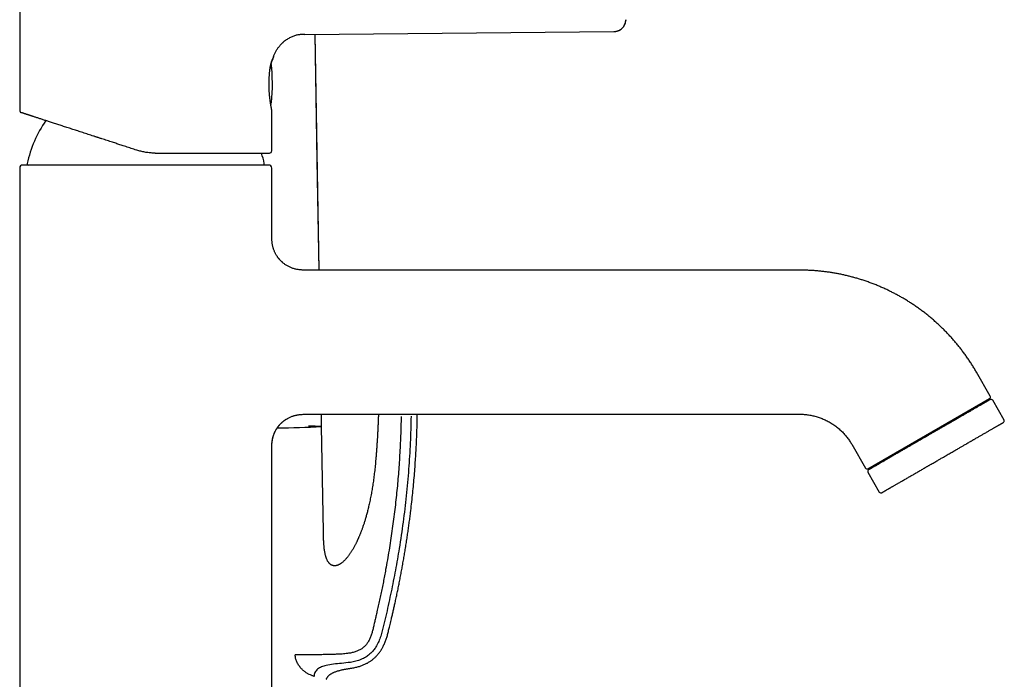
# Model space of a CAD drawing. Header units: millimetres. Extents: x 8 to 677, y 12 to 772.
# Tile 76 of 77: x 513 to 677, y 594 to 704. Entities that reach past the tile are written whole.
import ezdxf

# ---------------------------------------------------------------- set-up
doc = ezdxf.new("R2010")
doc.units = ezdxf.units.MM

msp = doc.modelspace()

# ---------------------------------------------------------------- linework, layer by layer
at = {"color": 7, "linetype": 'Continuous', "lineweight": 30}
for p, q in [((513.4, 710.81), (513.4, 688.71)), ((560.91, 701.37), (612.41, 701.84)), ((560.91, 701.37), (560.91, 701.37)), ((563.27, 662.1), (562.63, 701.39)), ((612.41, 701.84), (612.41, 701.85)), ((555.58, 697.29), (555.57, 697.29)), ((555.69, 697.63), (555.6, 697.35)), ((555.27, 689.69), (555.28, 689.78)), ((555.27, 689.69), (555.28, 689.77)), ((555.4, 688.8), (555.39, 688.84)), ((555.4, 682), (555.4, 688.8)), ((554.9, 679.6), (513.9, 679.6)), ((513.4, 679.1), (513.4, 519.6)), ((555.4, 668.1), (555.4, 679.1)), ((643.38, 662.1), (561.4, 662.1)), ((675.12, 641.13), (672.82, 645.1)), ((654.74, 629.02), (675.01, 640.72)), ((674.93, 640.44), (674.83, 640.62)), ((677.42, 637.14), (675.52, 640.43)), ((561.4, 638.1), (643.38, 638.1)), ((563.69, 636.05), (563.66, 638.1)), ((563.7, 636.07), (563.66, 638.1)), ((573.17, 638.1), (573.16, 637.73)), ((564, 618.57), (563.7, 636.07)), ((555.4, 632.1), (555.39, 632.11)), ((555.4, 519.6), (555.4, 632.1)), ((652.04, 633.1), (654.33, 629.13)), ((654.73, 628.43), (656.63, 625.14)), ((654.92, 629.12), (655.02, 628.94)), ((562.46, 594.43), (562.26, 594.51))]:
    msp.add_line(p, q, dxfattribs=at)
at = {"color": 7, "linetype": 'Continuous', "lineweight": 30, "flags": 128}
for points in [[(614.4, 703.79), (614.39, 703.75), (614.39, 703.67)], [(563.27, 662.1), (562.97, 680.39), (562.62, 701.39)], [(555.27, 689.69), (555.27, 689.69), (555.27, 689.68)]]:
    msp.add_lwpolyline(points, dxfattribs=at)
at = {"color": 7, "linetype": 'Continuous', "lineweight": 30}
for centre, radius, start, end in [((612.4, 703.83), 2, 270.5187, 343.1887), ((525.5, 693.1), 30, 354.0708, 6.6458), ((555.14, 690.02), 0.2, 325.082, 354.0708), ((534.4, 675.6), 20.2, 145.5862, 167.8752), ((534.4, 675.6), 20.2, 12.1248, 17.2839), ((555, 682), 0.4, 270, 0), ((513.9, 679.1), 0.5, 90, 180), ((514.85, 679.8), 0.2, 167.8752, 270), ((553.95, 679.8), 0.2, 270, 12.1248), ((554.9, 679.1), 0.5, 0, 90), ((674.86, 640.98), 0.3, 300, 30), ((675.26, 640.28), 0.3, 30, 120), ((677.16, 636.99), 0.3, 300, 30), ((554.8, 797.37), 161.55, 270.5364, 273.1574), ((562.25, 606.62), 29.48, 87.1832, 91.3883), ((654.59, 629.28), 0.3, 210, 300), ((654.99, 628.58), 0.3, 120, 210), ((656.89, 625.29), 0.3, 210, 300)]:
    msp.add_arc(centre, radius, start, end, dxfattribs=at)
for points, knots in [([(612.41, 701.84), (612.47, 701.84), (612.57, 701.85), (612.73, 701.87), (612.88, 701.9), (613.03, 701.94), (613.16, 701.99), (613.28, 702.04), (613.39, 702.1), (613.49, 702.16), (613.58, 702.23), (613.66, 702.29), (613.74, 702.36), (613.82, 702.43), (613.91, 702.53), (614.01, 702.65), (614.09, 702.77), (614.16, 702.9), (614.22, 703.03), (614.28, 703.15), (614.31, 703.27), (614.34, 703.37), (614.36, 703.46), (614.37, 703.53), (614.38, 703.58), (614.38, 703.61), (614.39, 703.63), (614.39, 703.66), (614.39, 703.69), (614.39, 703.73), (614.39, 703.76), (614.4, 703.78), (614.4, 703.8)], [0, 0, 0, 0, 0.05213, 0.102853, 0.15182, 0.198712, 0.243248, 0.285186, 0.324325, 0.360504, 0.397355, 0.430208, 0.46013, 0.490333, 0.538676, 0.587972, 0.633482, 0.679515, 0.72523, 0.768506, 0.809207, 0.84117, 0.871096, 0.897653, 0.906716, 0.91531, 0.924333, 0.934951, 0.947641, 0.962648, 0.980086, 1, 1, 1, 1]), ([(560.91, 701.37), (560.84, 701.37), (560.7, 701.37), (560.48, 701.36), (560.24, 701.34), (559.99, 701.32), (559.73, 701.27), (559.46, 701.22), (559.19, 701.14), (558.91, 701.04), (558.63, 700.93), (558.35, 700.79), (558.08, 700.63), (557.81, 700.46), (557.54, 700.26), (557.37, 700.12), (557.28, 700.04), (557.28, 700.04)], [0, 0, 0, 0, 0.05258, 0.10912, 0.169247, 0.232662, 0.299114, 0.368315, 0.440022, 0.514049, 0.59023, 0.668327, 0.748078, 0.829214, 0.911468, 0.994584, 1, 1, 1, 1]), ([(555.69, 697.64), (555.7, 697.66), (555.73, 697.77), (555.8, 697.94), (555.9, 698.17), (556.01, 698.4), (556.13, 698.62), (556.26, 698.84), (556.41, 699.06), (556.56, 699.27), (556.72, 699.47), (556.9, 699.67), (557.08, 699.85), (557.21, 699.98), (557.27, 700.04), (557.28, 700.04)], [0, 0, 0, 0, 0.027706, 0.111091, 0.196004, 0.282253, 0.369644, 0.457974, 0.547041, 0.636636, 0.726552, 0.81658, 0.906514, 0.996152, 1, 1, 1, 1]), ([(555.1, 695.58), (555.11, 695.63), (555.12, 695.74), (555.14, 695.89), (555.17, 696.04), (555.2, 696.19), (555.23, 696.33), (555.26, 696.46), (555.29, 696.58), (555.33, 696.69), (555.36, 696.79), (555.4, 696.89), (555.43, 696.97), (555.46, 697.05), (555.49, 697.11), (555.52, 697.17), (555.54, 697.22), (555.56, 697.27), (555.58, 697.31), (555.6, 697.33), (555.6, 697.34), (555.6, 697.35)], [0, 0, 0, 0, 0.046659, 0.099311, 0.151874, 0.204312, 0.256653, 0.309011, 0.361507, 0.41427, 0.467412, 0.520781, 0.574071, 0.626812, 0.678513, 0.728758, 0.777593, 0.837053, 0.895252, 0.952727, 1, 1, 1, 1]), ([(555.6, 697.35), (555.6, 697.35), (555.6, 697.35), (555.6, 697.34), (555.59, 697.34), (555.59, 697.32), (555.58, 697.31), (555.57, 697.3), (555.56, 697.28), (555.55, 697.26), (555.54, 697.23), (555.52, 697.19), (555.5, 697.14), (555.48, 697.09), (555.45, 697.04), (555.43, 696.99), (555.41, 696.94), (555.38, 696.87), (555.35, 696.76), (555.31, 696.66), (555.29, 696.58), (555.28, 696.55), (555.27, 696.52), (555.26, 696.48), (555.26, 696.45), (555.25, 696.41), (555.24, 696.38), (555.22, 696.3), (555.19, 696.19), (555.17, 696.05), (555.14, 695.92), (555.12, 695.8), (555.11, 695.69), (555.1, 695.63), (555.1, 695.6)], [0, 0, 0, 0, 0.014006, 0.039795, 0.070125, 0.104985, 0.129212, 0.155219, 0.183004, 0.212562, 0.243886, 0.28798, 0.329409, 0.368174, 0.404282, 0.437739, 0.468553, 0.496734, 0.564621, 0.634707, 0.648735, 0.662848, 0.677045, 0.691328, 0.705695, 0.720147, 0.734684, 0.749306, 0.807025, 0.858362, 0.903326, 0.941922, 0.97415, 1, 1, 1, 1]), ([(555.6, 697.34), (555.6, 697.33), (555.59, 697.33), (555.58, 697.31), (555.57, 697.29), (555.57, 697.28)], [0, 0, 0, 0, 0.30131, 0.651362, 1, 1, 1, 1]), ([(555.58, 697.29), (555.58, 697.3), (555.59, 697.32), (555.6, 697.34), (555.6, 697.35)], [0, 0, 0, 0, 0.495067, 1, 1, 1, 1]), ([(555.39, 688.84), (555.39, 688.84), (555.39, 688.84), (555.39, 688.85), (555.38, 688.87), (555.38, 688.9), (555.37, 688.94), (555.36, 688.99), (555.35, 689.04), (555.34, 689.11), (555.32, 689.18), (555.31, 689.26), (555.29, 689.35), (555.28, 689.44), (555.26, 689.53), (555.24, 689.62), (555.23, 689.72), (555.21, 689.82), (555.2, 689.92), (555.18, 690.02), (555.16, 690.15), (555.14, 690.29), (555.12, 690.47), (555.1, 690.64), (555.07, 690.83), (555.05, 691.01), (555.04, 691.2), (555.02, 691.39), (555.01, 691.57), (554.99, 691.72), (554.98, 691.87), (554.98, 692.03), (554.97, 692.2), (554.96, 692.38), (554.95, 692.56), (554.95, 692.75), (554.95, 692.93), (554.95, 693.12), (554.95, 693.32), (554.95, 693.53), (554.96, 693.74), (554.96, 693.95), (554.97, 694.16), (554.99, 694.36), (555, 694.56), (555.01, 694.75), (555.03, 694.93), (555.04, 695.09), (555.06, 695.26), (555.08, 695.42), (555.09, 695.53), (555.1, 695.58)], [0, 0, 0, 0, 0.018106, 0.040448, 0.062218, 0.083427, 0.104082, 0.124191, 0.143758, 0.165904, 0.187321, 0.208013, 0.227983, 0.247233, 0.265777, 0.283626, 0.300778, 0.317465, 0.33404, 0.350503, 0.366852, 0.391154, 0.415179, 0.438918, 0.46236, 0.485496, 0.508322, 0.530854, 0.553105, 0.568303, 0.584615, 0.602047, 0.620601, 0.64028, 0.66109, 0.679832, 0.699414, 0.719844, 0.74113, 0.763266, 0.786202, 0.809944, 0.831387, 0.853464, 0.876186, 0.899564, 0.91875, 0.938376, 0.958451, 0.978988, 1, 1, 1, 1]), ([(555.25, 689.61), (555.25, 689.62), (555.26, 689.64), (555.27, 689.66), (555.27, 689.68), (555.27, 689.69)], [0, 0, 0, 0, 0.2550183, 0.622536, 1, 1, 1, 1]), ([(555.25, 689.61), (555.25, 689.61), (555.25, 689.62), (555.25, 689.63), (555.25, 689.63)], [0, 0, 0, 0, 0.347758, 1, 1, 1, 1]), ([(555.3, 689.92), (555.3, 689.92), (555.3, 689.93), (555.3, 689.94), (555.3, 689.94), (555.3, 689.94)], [0, 0, 0, 0, 0.358516, 0.846996, 1, 1, 1, 1]), ([(513.4, 688.71), (513.4, 688.7), (513.4, 688.67), (513.41, 688.62), (513.42, 688.59), (513.43, 688.55), (513.45, 688.52), (513.46, 688.49), (513.48, 688.46), (513.5, 688.44), (513.53, 688.42), (513.55, 688.4), (513.58, 688.37), (513.63, 688.35), (513.66, 688.34), (513.68, 688.33)], [0, 0, 0, 0, 0.093109, 0.179672, 0.258543, 0.328854, 0.408261, 0.472165, 0.53324, 0.594165, 0.654759, 0.71752, 0.795947, 0.890784, 1, 1, 1, 1]), ([(532.89, 682.09), (532.74, 682.14), (532.43, 682.24), (531.98, 682.38), (531.53, 682.53), (531.08, 682.68), (530.66, 682.81), (530.28, 682.94), (529.93, 683.05), (529.58, 683.17), (529.22, 683.28), (528.83, 683.41), (528.41, 683.55), (527.96, 683.69), (527.51, 683.84), (527.15, 683.95), (526.87, 684.05), (526.67, 684.11), (526.48, 684.17), (526.28, 684.24), (526.09, 684.3), (525.89, 684.36), (525.61, 684.45), (525.25, 684.57), (524.8, 684.72), (524.36, 684.86), (523.93, 685), (523.5, 685.14), (523.08, 685.28), (522.68, 685.41), (522.27, 685.54), (521.87, 685.67), (521.47, 685.8), (521.07, 685.93), (520.69, 686.05), (520.31, 686.18), (519.94, 686.3), (519.58, 686.42), (519.22, 686.53), (518.88, 686.64), (518.55, 686.75), (518.22, 686.85), (517.91, 686.96), (517.61, 687.05), (517.32, 687.15), (517.04, 687.24), (516.77, 687.33), (516.52, 687.41), (516.27, 687.49), (516.04, 687.56), (515.82, 687.64), (515.64, 687.69), (515.51, 687.73), (515.43, 687.76), (515.34, 687.79), (515.25, 687.82), (515.17, 687.85), (515.09, 687.87), (514.98, 687.91), (514.84, 687.95), (514.69, 688), (514.54, 688.05), (514.41, 688.09), (514.3, 688.13), (514.2, 688.16), (514.12, 688.19), (514.04, 688.21), (513.98, 688.23), (513.91, 688.26), (513.84, 688.28), (513.78, 688.3), (513.73, 688.31), (513.7, 688.33), (513.68, 688.33), (513.67, 688.33), (513.67, 688.33)], [0, 0, 0, 0, 0.015105, 0.030186, 0.045249, 0.060302, 0.07535, 0.087174, 0.099004, 0.110842, 0.122831, 0.135315, 0.150891, 0.166442, 0.181975, 0.197498, 0.204466, 0.211434, 0.218403, 0.225373, 0.232346, 0.239321, 0.2463, 0.262703, 0.279063, 0.29539, 0.311691, 0.327978, 0.343966, 0.359958, 0.37596, 0.392242, 0.408815, 0.425349, 0.441854, 0.458339, 0.474815, 0.491292, 0.507779, 0.524203, 0.540578, 0.556914, 0.573221, 0.589509, 0.605498, 0.62149, 0.637492, 0.653175, 0.668807, 0.684405, 0.699979, 0.715537, 0.722521, 0.729504, 0.736487, 0.743472, 0.750459, 0.75745, 0.764444, 0.779698, 0.794917, 0.810109, 0.825284, 0.84045, 0.852367, 0.864288, 0.876219, 0.888025, 0.899329, 0.916122, 0.932893, 0.949654, 0.966417, 0.983196, 1, 1, 1, 1]), ([(535.98, 681.6), (535.87, 681.6), (535.64, 681.6), (535.29, 681.62), (534.94, 681.65), (534.6, 681.69), (534.25, 681.75), (533.91, 681.82), (533.57, 681.89), (533.23, 681.98), (533, 682.05), (532.89, 682.09)], [0, 0, 0, 0, 0.109685, 0.219894, 0.330652, 0.441987, 0.553925, 0.664475, 0.775655, 0.887489, 1, 1, 1, 1]), ([(535.98, 681.6), (536.13, 681.6), (536.43, 681.6), (536.88, 681.6), (537.33, 681.6), (537.78, 681.6), (538.19, 681.6), (538.57, 681.6), (538.92, 681.6), (539.27, 681.6), (539.62, 681.6), (540.01, 681.6), (540.43, 681.6), (540.87, 681.6), (541.32, 681.6), (541.69, 681.6), (541.98, 681.6), (542.21, 681.6), (542.44, 681.6), (542.66, 681.6), (542.89, 681.6), (543.19, 681.6), (543.56, 681.6), (544, 681.6), (544.44, 681.6), (544.87, 681.6), (545.29, 681.6), (545.7, 681.6), (546.1, 681.6), (546.5, 681.6), (546.9, 681.6), (547.3, 681.6), (547.69, 681.6), (548.07, 681.6), (548.44, 681.6), (548.81, 681.6), (549.16, 681.6), (549.51, 681.6), (549.85, 681.6), (550.18, 681.6), (550.5, 681.6), (550.81, 681.6), (551.11, 681.6), (551.39, 681.6), (551.67, 681.6), (551.93, 681.6), (552.19, 681.6), (552.43, 681.6), (552.66, 681.6), (552.88, 681.6), (553.05, 681.6), (553.19, 681.6), (553.29, 681.6), (553.39, 681.6), (553.49, 681.6), (553.58, 681.6), (553.7, 681.6), (553.84, 681.6), (553.99, 681.6), (554.14, 681.6), (554.27, 681.6), (554.38, 681.6), (554.47, 681.6), (554.55, 681.6), (554.63, 681.6), (554.69, 681.6), (554.76, 681.6), (554.83, 681.6), (554.89, 681.6), (554.94, 681.6), (554.97, 681.6), (554.99, 681.6), (554.99, 681.6), (555, 681.6)], [0, 0, 0, 0, 0.014738, 0.029456, 0.04416, 0.058857, 0.073555, 0.085109, 0.09667, 0.108244, 0.119968, 0.132174, 0.147412, 0.162634, 0.177848, 0.193063, 0.201036, 0.209012, 0.216992, 0.224978, 0.232971, 0.240972, 0.257094, 0.273188, 0.289266, 0.305335, 0.321405, 0.337198, 0.353011, 0.368851, 0.384981, 0.40142, 0.41784, 0.43425, 0.450662, 0.467084, 0.483527, 0.5, 0.516431, 0.532833, 0.549216, 0.56559, 0.581966, 0.59806, 0.614174, 0.630318, 0.646161, 0.661969, 0.67776, 0.693542, 0.709325, 0.717596, 0.72587, 0.734149, 0.742434, 0.750727, 0.759029, 0.774567, 0.79008, 0.805578, 0.821069, 0.836561, 0.848739, 0.860928, 0.87313, 0.885211, 0.896789, 0.913994, 0.931183, 0.948367, 0.965557, 0.982764, 1, 1, 1, 1]), ([(557.25, 663.33), (557.25, 663.33), (557.24, 663.34), (557.23, 663.35), (557.21, 663.37), (557.18, 663.39), (557.16, 663.41), (557.14, 663.43), (557.12, 663.45), (557.08, 663.49), (557.03, 663.53), (556.97, 663.59), (556.93, 663.63), (556.88, 663.68), (556.82, 663.74), (556.76, 663.81), (556.69, 663.88), (556.62, 663.97), (556.54, 664.06), (556.45, 664.17), (556.37, 664.29), (556.28, 664.42), (556.19, 664.57), (556.09, 664.72), (556, 664.89), (555.91, 665.07), (555.83, 665.26), (555.75, 665.47), (555.68, 665.67), (555.62, 665.87), (555.57, 666.08), (555.52, 666.29), (555.48, 666.5), (555.45, 666.73), (555.43, 666.98), (555.41, 667.25), (555.4, 667.54), (555.4, 667.83), (555.4, 668.01), (555.4, 668.1)], [0, 0, 0, 0, 0.006357, 0.012682, 0.018154, 0.023356, 0.028691, 0.034083, 0.039531, 0.045036, 0.067201, 0.077515, 0.088527, 0.101608, 0.11683, 0.134189, 0.153315, 0.174494, 0.197717, 0.222973, 0.250763, 0.280627, 0.312544, 0.346485, 0.382423, 0.41963, 0.458699, 0.499597, 0.542294, 0.579913, 0.618793, 0.658924, 0.700299, 0.742914, 0.78677, 0.840058, 0.895092, 0.951904, 1, 1, 1, 1]), ([(555.4, 667.66), (555.4, 667.72), (555.4, 667.87), (555.4, 668.01), (555.4, 668.1)], [0, 0, 0, 0, 0.418249, 1, 1, 1, 1]), ([(561.4, 662.1), (561.31, 662.1), (561.13, 662.1), (560.87, 662.1), (560.6, 662.11), (560.34, 662.13), (560.08, 662.15), (559.81, 662.19), (559.55, 662.23), (559.29, 662.29), (559.05, 662.36), (558.81, 662.44), (558.58, 662.53), (558.35, 662.63), (558.13, 662.74), (557.91, 662.86), (557.7, 662.99), (557.5, 663.14), (557.3, 663.29), (557.11, 663.45), (556.92, 663.63), (556.75, 663.81), (556.64, 663.94), (556.59, 664)], [0, 0, 0, 0, 0.049053, 0.098174, 0.14741, 0.196799, 0.24637, 0.295263, 0.344387, 0.393767, 0.443423, 0.488817, 0.534455, 0.580336, 0.62645, 0.672781, 0.719305, 0.765994, 0.81281, 0.859715, 0.906664, 0.953613, 1, 1, 1, 1]), ([(672.82, 645.1), (672.71, 645.3), (672.47, 645.7), (672.1, 646.3), (671.72, 646.89), (671.33, 647.47), (670.92, 648.03), (670.51, 648.59), (670.09, 649.14), (669.66, 649.67), (669.22, 650.2), (668.76, 650.73), (668.29, 651.25), (667.8, 651.76), (667.31, 652.26), (666.81, 652.74), (666.29, 653.22), (665.77, 653.69), (665.24, 654.15), (664.69, 654.59), (664.14, 655.03), (663.58, 655.45), (663.01, 655.86), (662.44, 656.26), (661.87, 656.64), (661.31, 656.99), (660.76, 657.33), (660.2, 657.65), (659.64, 657.96), (659.07, 658.26), (658.48, 658.56), (657.87, 658.86), (657.23, 659.15), (656.58, 659.43), (655.93, 659.7), (655.28, 659.95), (654.62, 660.19), (653.97, 660.41), (653.34, 660.61), (652.72, 660.79), (652.1, 660.96), (651.48, 661.12), (650.85, 661.27), (650.23, 661.41), (649.59, 661.53), (648.96, 661.64), (648.32, 661.74), (647.69, 661.83), (647.05, 661.9), (646.42, 661.97), (645.8, 662.02), (645.2, 662.05), (644.59, 662.08), (643.99, 662.1), (643.58, 662.1), (643.38, 662.1)], [0, 0, 0, 0, 0.019669, 0.039338, 0.059006, 0.078675, 0.098345, 0.117663, 0.136981, 0.156299, 0.175617, 0.195329, 0.215041, 0.234753, 0.254464, 0.274176, 0.293888, 0.3136, 0.333312, 0.353024, 0.372737, 0.392449, 0.412161, 0.431873, 0.451584, 0.469653, 0.487722, 0.505791, 0.52386, 0.541929, 0.559998, 0.57971, 0.599422, 0.619134, 0.638847, 0.658559, 0.678271, 0.697984, 0.716053, 0.734122, 0.752191, 0.77026, 0.788329, 0.806398, 0.824467, 0.842537, 0.860606, 0.878676, 0.896745, 0.914814, 0.931851, 0.948888, 0.965926, 0.982963, 1, 1, 1, 1]), ([(675.11, 640.54), (675.11, 640.54), (675.11, 640.54), (675.1, 640.54), (675.09, 640.53), (675.06, 640.52), (675.02, 640.49), (674.97, 640.46), (674.91, 640.43), (674.85, 640.39), (674.79, 640.36), (674.72, 640.32), (674.65, 640.28), (674.57, 640.23), (674.48, 640.18), (674.39, 640.13), (674.29, 640.07), (674.17, 640), (674.04, 639.93), (673.9, 639.85), (673.76, 639.76), (673.61, 639.68), (673.44, 639.58), (673.27, 639.48), (673.07, 639.37), (672.86, 639.25), (672.63, 639.12), (672.4, 638.98), (672.16, 638.84), (671.92, 638.71), (671.69, 638.57), (671.47, 638.44), (671.24, 638.31), (671.01, 638.18), (670.77, 638.04), (670.53, 637.9), (670.31, 637.77), (670.11, 637.66), (669.93, 637.55), (669.75, 637.45), (669.57, 637.35), (669.38, 637.24), (669.19, 637.13), (668.98, 637), (668.75, 636.88), (668.53, 636.75), (668.28, 636.6), (668, 636.44), (667.69, 636.26), (667.37, 636.08), (667.06, 635.9), (666.75, 635.72), (666.45, 635.54), (666.16, 635.38), (665.87, 635.21), (665.6, 635.06), (665.35, 634.91), (665.12, 634.78), (664.89, 634.65), (664.62, 634.49), (664.31, 634.31), (663.96, 634.11), (663.62, 633.91), (663.28, 633.71), (662.97, 633.53), (662.69, 633.37), (662.44, 633.23), (662.19, 633.09), (661.95, 632.95), (661.7, 632.81), (661.46, 632.67), (661.22, 632.53), (660.97, 632.38), (660.71, 632.23), (660.44, 632.08), (660.18, 631.93), (659.92, 631.77), (659.66, 631.63), (659.41, 631.48), (659.15, 631.33), (658.88, 631.18), (658.61, 631.02), (658.34, 630.86), (658.08, 630.71), (657.83, 630.57), (657.6, 630.43), (657.39, 630.31), (657.2, 630.2), (657.01, 630.1), (656.84, 629.99), (656.66, 629.9), (656.5, 629.8), (656.36, 629.72), (656.24, 629.65), (656.14, 629.59), (656.04, 629.53), (655.94, 629.48), (655.85, 629.43), (655.76, 629.37), (655.67, 629.32), (655.57, 629.27), (655.49, 629.22), (655.4, 629.16), (655.3, 629.11), (655.21, 629.06), (655.13, 629.01), (655.06, 628.97), (655, 628.93), (654.95, 628.91), (654.91, 628.88), (654.88, 628.87), (654.86, 628.85), (654.85, 628.85), (654.84, 628.84), (654.84, 628.84), (654.84, 628.84)], [0, 0, 0, 0, 0.002503, 0.010118, 0.020988, 0.031843, 0.042693, 0.053553, 0.064434, 0.072495, 0.08054, 0.088573, 0.096601, 0.104628, 0.112659, 0.120699, 0.128754, 0.138163, 0.147549, 0.156923, 0.166291, 0.175661, 0.185043, 0.194444, 0.205418, 0.216365, 0.227296, 0.238226, 0.249168, 0.260134, 0.269345, 0.278536, 0.287714, 0.296887, 0.306063, 0.31525, 0.324454, 0.330925, 0.337386, 0.343839, 0.350287, 0.356731, 0.363176, 0.370775, 0.378382, 0.386001, 0.393205, 0.40346, 0.413701, 0.423938, 0.434182, 0.444444, 0.453596, 0.462729, 0.471852, 0.480973, 0.488142, 0.495317, 0.502503, 0.510118, 0.520988, 0.531843, 0.542693, 0.553553, 0.564434, 0.572495, 0.58054, 0.588573, 0.596601, 0.604628, 0.612659, 0.620699, 0.628754, 0.638163, 0.647549, 0.656923, 0.666291, 0.675661, 0.685043, 0.694444, 0.705418, 0.716365, 0.727296, 0.738226, 0.749168, 0.760134, 0.769345, 0.778536, 0.787714, 0.796887, 0.806063, 0.81525, 0.824454, 0.830925, 0.837386, 0.843839, 0.850287, 0.856731, 0.863176, 0.870775, 0.878382, 0.886001, 0.893205, 0.90346, 0.913701, 0.923938, 0.934182, 0.944444, 0.953596, 0.962729, 0.971852, 0.980973, 0.988142, 0.995317, 1, 1, 1, 1]), ([(555.39, 632.11), (555.39, 632.19), (555.39, 632.37), (555.39, 632.64), (555.4, 632.92), (555.42, 633.19), (555.45, 633.45), (555.48, 633.7), (555.52, 633.93), (555.57, 634.15), (555.62, 634.36), (555.68, 634.56), (555.75, 634.75), (555.82, 634.93), (555.9, 635.11), (555.98, 635.27), (556.06, 635.42), (556.14, 635.56), (556.21, 635.69), (556.29, 635.8), (556.36, 635.9), (556.43, 636), (556.5, 636.09), (556.58, 636.19), (556.66, 636.29), (556.75, 636.4), (556.86, 636.51), (556.97, 636.62), (557.09, 636.73), (557.22, 636.85), (557.36, 636.96), (557.51, 637.08), (557.67, 637.2), (557.85, 637.31), (558.04, 637.42), (558.23, 637.52), (558.44, 637.62), (558.66, 637.71), (558.89, 637.8), (559.14, 637.87), (559.39, 637.94), (559.64, 637.99), (559.88, 638.03), (560.12, 638.06), (560.36, 638.08), (560.61, 638.09), (560.87, 638.1), (561.13, 638.1), (561.3, 638.1), (561.39, 638.1)], [0, 0, 0, 0, 0.025041, 0.054943, 0.083878, 0.111863, 0.138904, 0.165004, 0.188751, 0.211659, 0.23372, 0.254928, 0.275271, 0.29589, 0.315509, 0.334113, 0.351685, 0.368213, 0.383683, 0.39729, 0.409938, 0.421668, 0.433811, 0.446971, 0.460372, 0.474683, 0.489904, 0.506029, 0.523054, 0.54097, 0.559766, 0.579431, 0.59995, 0.621305, 0.643479, 0.666452, 0.690206, 0.714722, 0.739983, 0.765976, 0.792691, 0.820123, 0.844205, 0.868814, 0.893955, 0.919632, 0.945855, 0.972637, 1, 1, 1, 1]), ([(555.4, 632.1), (555.4, 632.19), (555.4, 632.38), (555.4, 632.65), (555.41, 632.93), (555.43, 633.21), (555.45, 633.48), (555.49, 633.74), (555.53, 633.98), (555.58, 634.19), (555.64, 634.41), (555.71, 634.62), (555.79, 634.83), (555.87, 635.04), (555.97, 635.25), (556.08, 635.45), (556.19, 635.65), (556.32, 635.84), (556.45, 636.03), (556.59, 636.21), (556.74, 636.38), (556.89, 636.54), (557.05, 636.69), (557.21, 636.83), (557.38, 636.98), (557.56, 637.11), (557.75, 637.24), (557.95, 637.36), (558.15, 637.47), (558.35, 637.57), (558.57, 637.67), (558.81, 637.76), (559.06, 637.85), (559.31, 637.91), (559.57, 637.97), (559.83, 638.02), (560.09, 638.05), (560.35, 638.07), (560.61, 638.09), (560.87, 638.1), (561.14, 638.1), (561.31, 638.1), (561.4, 638.1)], [0, 0, 0, 0, 0.028277, 0.056596, 0.084987, 0.113473, 0.142071, 0.170801, 0.19348, 0.216258, 0.239143, 0.262139, 0.285249, 0.308472, 0.331807, 0.355248, 0.378787, 0.402412, 0.42611, 0.449866, 0.472301, 0.494756, 0.517215, 0.539662, 0.562081, 0.58581, 0.609475, 0.633059, 0.656551, 0.679941, 0.703222, 0.730515, 0.757649, 0.784628, 0.81146, 0.838699, 0.86581, 0.892807, 0.919706, 0.946524, 0.97328, 1, 1, 1, 1]), ([(576.95, 637.72), (576.94, 637.18), (576.92, 636.11), (576.87, 634.51), (576.8, 632.9), (576.71, 631.29), (576.61, 629.7), (576.49, 628.12), (576.36, 626.55), (576.21, 624.99), (576.04, 623.42), (575.85, 621.83), (575.65, 620.24), (575.43, 618.65), (575.19, 617.05), (574.94, 615.44), (574.67, 613.83), (574.41, 612.42), (574.19, 611.19), (573.99, 610.17), (573.78, 609.16), (573.58, 608.15), (573.36, 607.15), (573.15, 606.17), (572.95, 605.28), (572.76, 604.48), (572.6, 603.76), (572.43, 603.05), (572.3, 602.48), (572.19, 602.05), (572.11, 601.74), (572.02, 601.45), (571.92, 601.15), (571.8, 600.87), (571.68, 600.59), (571.54, 600.33), (571.4, 600.09), (571.24, 599.87), (571.08, 599.66), (570.9, 599.46), (570.7, 599.28), (570.5, 599.12), (570.28, 598.97), (570.05, 598.84), (569.8, 598.72), (569.55, 598.62), (569.27, 598.52), (568.97, 598.43), (568.66, 598.36), (568.35, 598.3), (567.99, 598.25), (567.59, 598.2), (567.14, 598.16), (566.72, 598.14), (566.32, 598.12), (565.95, 598.11), (565.56, 598.1), (565.17, 598.09), (564.77, 598.08), (564.36, 598.07), (563.95, 598.06), (563.53, 598.05), (563.12, 598.04), (562.72, 598.04), (562.33, 598.03), (561.94, 598.02), (561.55, 598.02), (561.18, 598.01), (560.84, 598.01), (560.52, 598.01), (560.21, 598.01), (559.9, 598.01), (559.6, 598.01), (559.4, 598.01), (559.31, 598.01)], [0, 0, 0, 0, 0.0313477, 0.0627141, 0.0940839, 0.1254416, 0.1567709, 0.1874941, 0.2181581, 0.2487783, 0.2793785, 0.3106168, 0.3419055, 0.3732786, 0.4047731, 0.4364424, 0.4683171, 0.5003154, 0.5206874, 0.5410104, 0.5612305, 0.5812935, 0.6011461, 0.620738, 0.6400199, 0.6546254, 0.6690008, 0.6831437, 0.6970566, 0.7032273, 0.7093499, 0.7154265, 0.7214563, 0.7274399, 0.733377, 0.7392646, 0.7445458, 0.7497902, 0.7549986, 0.7601769, 0.7653368, 0.7704909, 0.7756509, 0.7808291, 0.7860395, 0.7912909, 0.7972289, 0.8032463, 0.8093612, 0.8155864, 0.8219341, 0.83045, 0.8392158, 0.8482535, 0.8553518, 0.8626297, 0.8700949, 0.8777596, 0.8856368, 0.8935762, 0.9016995, 0.9099905, 0.9184345, 0.9262324, 0.9341369, 0.9421404, 0.9502322, 0.9583996, 0.9652559, 0.9721525, 0.9790826, 0.9860378, 0.9930117, 1, 1, 1, 1]), ([(573.16, 637.73), (573.15, 637.5), (573.13, 637.05), (573.1, 636.39), (573.07, 635.73), (573.04, 635.08), (573.01, 634.45), (572.97, 633.83), (572.93, 633.23), (572.9, 632.64), (572.85, 632.05), (572.81, 631.47), (572.76, 630.9), (572.71, 630.34), (572.66, 629.79), (572.61, 629.25), (572.55, 628.73), (572.49, 628.21), (572.42, 627.71), (572.36, 627.22), (572.29, 626.74), (572.22, 626.27), (572.14, 625.81), (572.07, 625.36), (571.99, 624.92), (571.91, 624.46), (571.82, 624.01), (571.73, 623.58), (571.63, 623.15), (571.54, 622.76), (571.45, 622.38), (571.37, 622.03), (571.28, 621.7), (571.19, 621.37), (571.11, 621.06), (571.02, 620.76), (570.94, 620.47), (570.85, 620.2), (570.77, 619.93), (570.68, 619.68), (570.6, 619.43), (570.52, 619.19), (570.44, 618.96), (570.36, 618.75), (570.28, 618.55), (570.21, 618.35), (570.13, 618.17), (570.06, 618), (570, 617.84), (569.93, 617.69), (569.87, 617.55), (569.82, 617.42), (569.76, 617.29), (569.71, 617.17), (569.65, 617.04), (569.58, 616.91), (569.52, 616.76), (569.44, 616.6), (569.35, 616.43), (569.25, 616.23), (569.13, 616.02), (569.01, 615.81), (568.89, 615.58), (568.76, 615.38), (568.65, 615.19), (568.54, 615.03), (568.43, 614.87), (568.31, 614.7), (568.19, 614.53), (568.06, 614.36), (567.92, 614.2), (567.78, 614.03), (567.64, 613.88), (567.5, 613.73), (567.36, 613.6), (567.22, 613.48), (567.08, 613.37), (566.96, 613.28), (566.86, 613.21), (566.77, 613.15), (566.69, 613.1), (566.59, 613.05), (566.5, 613.01), (566.4, 612.96), (566.29, 612.93), (566.2, 612.9), (566.1, 612.88), (566.01, 612.87), (565.91, 612.86), (565.82, 612.86), (565.72, 612.87), (565.63, 612.88), (565.53, 612.91), (565.45, 612.94), (565.36, 612.98), (565.28, 613.02), (565.2, 613.07), (565.12, 613.14), (565.04, 613.21), (564.95, 613.3), (564.88, 613.39), (564.81, 613.49), (564.74, 613.6), (564.67, 613.72), (564.6, 613.86), (564.53, 614.03), (564.47, 614.2), (564.41, 614.38), (564.36, 614.56), (564.31, 614.75), (564.27, 614.95), (564.23, 615.15), (564.2, 615.35), (564.17, 615.55), (564.14, 615.75), (564.12, 615.96), (564.1, 616.19), (564.08, 616.42), (564.06, 616.67), (564.05, 616.86), (564.05, 617.01), (564.04, 617.1), (564.04, 617.2), (564.03, 617.29), (564.03, 617.37), (564.03, 617.45), (564.03, 617.52), (564.02, 617.58), (564.02, 617.63), (564.02, 617.67), (564.02, 617.69), (564.02, 617.71), (564.02, 617.73), (564.02, 617.75), (564.02, 617.78), (564.02, 617.83), (564.02, 617.89), (564.01, 617.97), (564.01, 618.06), (564.01, 618.17), (564.01, 618.29), (564.01, 618.42), (564, 618.52), (564, 618.57)], [0, 0, 0, 0, 0.020334, 0.040342, 0.060023, 0.079378, 0.098407, 0.116779, 0.134836, 0.152579, 0.170007, 0.187466, 0.204597, 0.221401, 0.237876, 0.254025, 0.269846, 0.285339, 0.300505, 0.315343, 0.329853, 0.344035, 0.35789, 0.371418, 0.384619, 0.398762, 0.412509, 0.425858, 0.438811, 0.451366, 0.462411, 0.47313, 0.483523, 0.493589, 0.503329, 0.512579, 0.521514, 0.530134, 0.53844, 0.546591, 0.554414, 0.56191, 0.569078, 0.575919, 0.582432, 0.588617, 0.594474, 0.600004, 0.605205, 0.610079, 0.614625, 0.618843, 0.622734, 0.626763, 0.630993, 0.635466, 0.640183, 0.645145, 0.651448, 0.658107, 0.665119, 0.672486, 0.680208, 0.688284, 0.693923, 0.699723, 0.705683, 0.711803, 0.718084, 0.724444, 0.730593, 0.737295, 0.743691, 0.749783, 0.75557, 0.761052, 0.766229, 0.771102, 0.774331, 0.777411, 0.780373, 0.783519, 0.786921, 0.78995, 0.793153, 0.796534, 0.799191, 0.80195, 0.804805, 0.807696, 0.810565, 0.813418, 0.816258, 0.819084, 0.821893, 0.824684, 0.827456, 0.830207, 0.833847, 0.837471, 0.841097, 0.84472, 0.848336, 0.851948, 0.857363, 0.862773, 0.868177, 0.87368, 0.879384, 0.885289, 0.891399, 0.897714, 0.903545, 0.909538, 0.915693, 0.921992, 0.928174, 0.935955, 0.943379, 0.950448, 0.953351, 0.956191, 0.958965, 0.961675, 0.964318, 0.966746, 0.968868, 0.970682, 0.972191, 0.973392, 0.973835, 0.974327, 0.974866, 0.975483, 0.976348, 0.977812, 0.979703, 0.98202, 0.984764, 0.987933, 0.991529, 0.995551, 1, 1, 1, 1]), ([(578.61, 637.76), (578.57, 636.29), (578.49, 633.34), (578.22, 628.93), (577.82, 624.52), (577.3, 620.13), (576.69, 616), (576.01, 612.13), (575.3, 608.52), (574.71, 605.82), (574.29, 604.03), (574.07, 603.13), (573.85, 602.24), (573.63, 601.35), (573.33, 600.47), (572.98, 599.71), (572.57, 599.06), (572.14, 598.52), (571.64, 598.05), (571.02, 597.6), (570.26, 597.23), (569.39, 596.94), (568.79, 596.83), (568.49, 596.77)], [0, 0, 0, 0, 0.100118, 0.200225, 0.300317, 0.400397, 0.500464, 0.58384, 0.667207, 0.750568, 0.771408, 0.792247, 0.813086, 0.833919, 0.854718, 0.8755, 0.891066, 0.906639, 0.922195, 0.937735, 0.958479, 0.979224, 1, 1, 1, 1]), ([(568.5, 595.78), (568.59, 595.8), (568.78, 595.82), (569.08, 595.88), (569.39, 595.95), (569.7, 596.02), (569.98, 596.1), (570.26, 596.19), (570.51, 596.29), (570.76, 596.39), (571, 596.5), (571.23, 596.61), (571.44, 596.72), (571.64, 596.84), (571.83, 596.96), (572.01, 597.09), (572.18, 597.22), (572.35, 597.36), (572.52, 597.51), (572.69, 597.67), (572.85, 597.84), (573, 598), (573.14, 598.17), (573.27, 598.33), (573.39, 598.5), (573.5, 598.66), (573.61, 598.82), (573.7, 598.97), (573.79, 599.13), (573.88, 599.29), (573.97, 599.45), (574.04, 599.61), (574.14, 599.81), (574.24, 600.05), (574.36, 600.34), (574.46, 600.64), (574.57, 600.95), (574.66, 601.27), (574.75, 601.6), (574.83, 601.94), (574.92, 602.28), (575.01, 602.67), (575.11, 603.09), (575.23, 603.56), (575.35, 604.09), (575.49, 604.68), (575.64, 605.34), (575.8, 606.02), (575.96, 606.74), (576.13, 607.52), (576.3, 608.35), (576.48, 609.19), (576.65, 610.04), (576.82, 610.9), (576.98, 611.78), (577.14, 612.66), (577.3, 613.55), (577.46, 614.45), (577.61, 615.36), (577.76, 616.28), (577.9, 617.2), (578.04, 618.1), (578.17, 619), (578.29, 619.9), (578.41, 620.8), (578.54, 621.88), (578.69, 623.15), (578.85, 624.6), (579, 626.05), (579.13, 627.51), (579.24, 628.96), (579.34, 630.37), (579.42, 631.71), (579.49, 633), (579.54, 634.03), (579.57, 634.79), (579.59, 635.29), (579.6, 635.79), (579.62, 636.27), (579.63, 636.75), (579.64, 637.25), (579.65, 637.7), (579.65, 638), (579.66, 638.1)], [0, 0, 0, 0, 0.0057129, 0.012787, 0.0197076, 0.0264774, 0.0330952, 0.039193, 0.045152, 0.0509725, 0.0566563, 0.062206, 0.0673388, 0.0723517, 0.0772441, 0.0820159, 0.0866672, 0.0911983, 0.0964777, 0.1015869, 0.1065284, 0.1113039, 0.1159144, 0.1205582, 0.1250227, 0.1293081, 0.1334146, 0.1373439, 0.1410983, 0.1453009, 0.1492652, 0.1530277, 0.1567787, 0.1635178, 0.1703056, 0.1771411, 0.1840246, 0.1914615, 0.1989496, 0.2065102, 0.2141631, 0.2219081, 0.2321896, 0.2426288, 0.2532255, 0.2676638, 0.2823838, 0.2973716, 0.3125255, 0.3307544, 0.3491881, 0.3678264, 0.3866691, 0.4057159, 0.4249667, 0.4444214, 0.46408, 0.4839422, 0.5040081, 0.5242776, 0.5447505, 0.5642398, 0.5838953, 0.6035862, 0.623282, 0.6429828, 0.6746531, 0.7063387, 0.738041, 0.7697615, 0.8015015, 0.8332626, 0.8612309, 0.8892175, 0.9172234, 0.9282312, 0.9391512, 0.9498787, 0.9604137, 0.9707564, 0.9809068, 0.9932233, 1, 1, 1, 1]), ([(643.38, 638.1), (643.5, 638.1), (643.75, 638.1), (644.11, 638.08), (644.48, 638.04), (644.85, 637.99), (645.21, 637.93), (645.56, 637.86), (645.91, 637.78), (646.26, 637.68), (646.61, 637.57), (646.95, 637.44), (647.29, 637.3), (647.63, 637.15), (647.96, 636.99), (648.29, 636.82), (648.6, 636.63), (648.91, 636.43), (649.22, 636.22), (649.51, 636), (649.8, 635.77), (650.08, 635.53), (650.35, 635.28), (650.61, 635.01), (650.85, 634.75), (651.08, 634.49), (651.29, 634.22), (651.49, 633.95), (651.68, 633.67), (651.87, 633.39), (651.98, 633.2), (652.04, 633.1)], [0, 0, 0, 0, 0.035124, 0.070247, 0.105371, 0.140494, 0.175617, 0.210113, 0.244608, 0.279104, 0.3136, 0.3488, 0.384001, 0.419201, 0.454401, 0.4896, 0.524799, 0.559998, 0.595198, 0.630398, 0.665598, 0.700799, 0.735998, 0.771198, 0.806398, 0.838665, 0.870932, 0.9032, 0.935467, 0.967733, 1, 1, 1, 1]), ([(657.04, 625.03), (657.04, 625.03), (657.04, 625.03), (657.05, 625.04), (657.07, 625.05), (657.1, 625.07), (657.14, 625.09), (657.19, 625.12), (657.25, 625.15), (657.31, 625.19), (657.38, 625.23), (657.46, 625.27), (657.53, 625.32), (657.6, 625.36), (657.68, 625.4), (657.78, 625.46), (657.89, 625.52), (658.03, 625.6), (658.14, 625.67), (658.24, 625.73), (658.31, 625.77), (658.39, 625.81), (658.47, 625.86), (658.57, 625.91), (658.7, 625.99), (658.86, 626.09), (659.04, 626.18), (659.21, 626.29), (659.4, 626.39), (659.59, 626.5), (659.8, 626.62), (660.03, 626.76), (660.28, 626.9), (660.54, 627.05), (660.81, 627.21), (661.08, 627.36), (661.35, 627.52), (661.61, 627.67), (661.86, 627.82), (662.12, 627.96), (662.38, 628.11), (662.64, 628.27), (662.91, 628.42), (663.18, 628.58), (663.45, 628.73), (663.72, 628.89), (663.99, 629.05), (664.22, 629.18), (664.41, 629.29), (664.55, 629.37), (664.7, 629.45), (664.84, 629.54), (664.99, 629.62), (665.19, 629.74), (665.44, 629.88), (665.75, 630.06), (666.05, 630.23), (666.34, 630.4), (666.6, 630.55), (666.84, 630.69), (667.08, 630.83), (667.35, 630.98), (667.64, 631.15), (667.96, 631.34), (668.29, 631.53), (668.61, 631.71), (668.92, 631.89), (669.22, 632.06), (669.5, 632.23), (669.79, 632.39), (670.05, 632.54), (670.28, 632.68), (670.5, 632.8), (670.72, 632.93), (670.97, 633.07), (671.24, 633.23), (671.53, 633.4), (671.77, 633.54), (671.96, 633.64), (672.09, 633.72), (672.22, 633.8), (672.35, 633.87), (672.52, 633.97), (672.73, 634.09), (672.97, 634.23), (673.21, 634.37), (673.44, 634.5), (673.67, 634.63), (673.89, 634.76), (674.12, 634.9), (674.36, 635.03), (674.6, 635.17), (674.83, 635.31), (675.06, 635.43), (675.27, 635.56), (675.47, 635.67), (675.64, 635.77), (675.81, 635.87), (675.96, 635.95), (676.1, 636.04), (676.24, 636.12), (676.37, 636.19), (676.49, 636.26), (676.6, 636.33), (676.7, 636.38), (676.8, 636.44), (676.87, 636.48), (676.92, 636.51), (676.96, 636.53), (677, 636.56), (677.04, 636.58), (677.07, 636.6), (677.11, 636.62), (677.16, 636.65), (677.21, 636.68), (677.25, 636.7), (677.27, 636.71), (677.29, 636.72), (677.3, 636.73), (677.31, 636.73), (677.31, 636.73), (677.31, 636.73)], [0, 0, 0, 0, 0.00431, 0.014559, 0.024797, 0.035035, 0.045285, 0.055555, 0.064699, 0.073828, 0.082949, 0.09207, 0.099242, 0.106422, 0.113613, 0.121222, 0.131364, 0.141493, 0.15162, 0.156397, 0.161177, 0.165961, 0.17075, 0.175545, 0.18475, 0.193936, 0.203112, 0.212285, 0.221463, 0.230654, 0.239866, 0.250831, 0.261773, 0.272703, 0.283635, 0.294581, 0.305555, 0.314956, 0.324338, 0.333709, 0.343077, 0.35245, 0.361836, 0.371245, 0.380265, 0.389268, 0.398261, 0.407251, 0.411961, 0.416673, 0.421389, 0.426109, 0.430834, 0.435566, 0.445261, 0.454938, 0.464606, 0.474274, 0.481875, 0.489487, 0.497112, 0.50431, 0.514559, 0.524797, 0.535035, 0.545285, 0.555555, 0.564699, 0.573828, 0.582949, 0.59207, 0.599242, 0.606422, 0.613613, 0.621222, 0.631364, 0.641493, 0.65162, 0.656397, 0.661177, 0.665961, 0.67075, 0.675545, 0.68475, 0.693936, 0.703112, 0.712285, 0.721463, 0.730654, 0.739866, 0.750831, 0.761773, 0.772703, 0.783635, 0.794581, 0.805555, 0.814956, 0.824338, 0.833709, 0.843077, 0.85245, 0.861836, 0.871245, 0.880265, 0.889268, 0.898261, 0.907251, 0.911961, 0.916673, 0.921389, 0.926109, 0.930834, 0.935566, 0.945261, 0.954938, 0.964606, 0.974274, 0.981875, 0.989487, 0.997112, 1, 1, 1, 1]), ([(561.84, 594.68), (561.7, 594.74), (561.44, 594.85), (561.1, 595.07), (560.84, 595.27), (560.64, 595.43), (560.45, 595.61), (560.18, 595.9), (559.86, 596.29), (559.54, 596.84), (559.34, 597.41), (559.32, 597.81), (559.31, 598.01)], [0, 0, 0, 0, 0.1277823, 0.2524421, 0.3141172, 0.3756065, 0.4371148, 0.4988468, 0.6427973, 0.7702898, 0.8869415, 1, 1, 1, 1]), ([(568.49, 596.77), (568, 596.71), (567.06, 596.6), (565.71, 596.49), (564.59, 596.32), (563.81, 596.09), (563.34, 595.86), (563.03, 595.65), (562.77, 595.4), (562.58, 595.1), (562.47, 594.77), (562.46, 594.54), (562.46, 594.43)], [0, 0, 0, 0, 0.210823, 0.404628, 0.577574, 0.693787, 0.748434, 0.801209, 0.85243, 0.902333, 0.951441, 1, 1, 1, 1]), ([(564.49, 593.95), (564.5, 593.98), (564.51, 594.03), (564.55, 594.12), (564.6, 594.22), (564.67, 594.33), (564.76, 594.44), (564.85, 594.54), (564.95, 594.63), (565.06, 594.73), (565.18, 594.81), (565.31, 594.89), (565.45, 594.97), (565.59, 595.04), (565.74, 595.11), (565.92, 595.18), (566.13, 595.26), (566.37, 595.34), (566.62, 595.41), (566.87, 595.48), (567.13, 595.54), (567.38, 595.59), (567.62, 595.64), (567.85, 595.68), (568.07, 595.72), (568.29, 595.75), (568.43, 595.77), (568.5, 595.78)], [0, 0, 0, 0, 0.015388, 0.034386, 0.062857, 0.091539, 0.120649, 0.150354, 0.180775, 0.211992, 0.244046, 0.27695, 0.31069, 0.345232, 0.380522, 0.416494, 0.471305, 0.527156, 0.583706, 0.640586, 0.697402, 0.753747, 0.806059, 0.857213, 0.906838, 0.95456, 1, 1, 1, 1])]:
    msp.add_open_spline(points, degree=3, knots=knots, dxfattribs=at)
msp.add_open_spline([(562.26, 594.51), (562.19, 594.54), (562.05, 594.59), (561.91, 594.65), (561.84, 594.68)], degree=3, dxfattribs=at)

doc.saveas('drawing.dxf')
